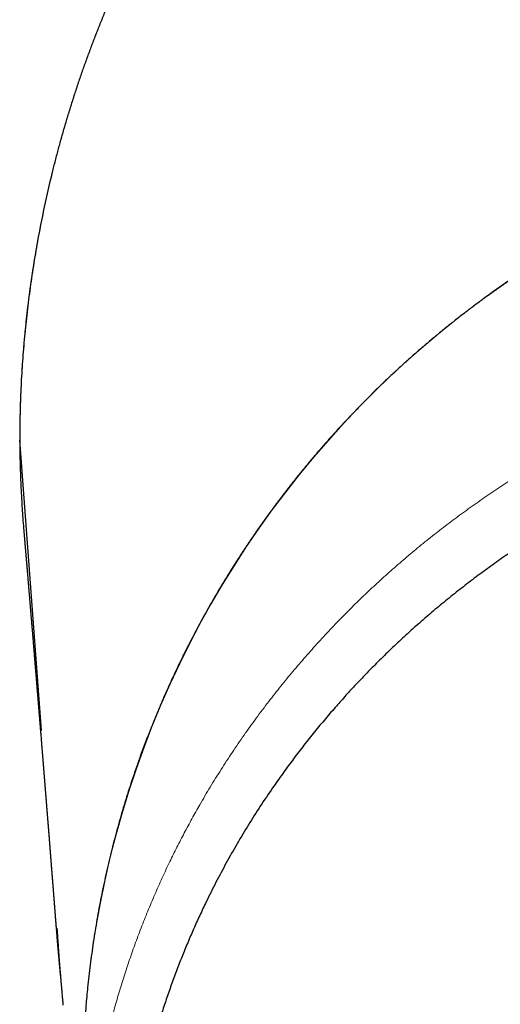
# Model space of a CAD drawing. Header units: millimetres. Extents: x 8 to 761, y 12 to 790.
# Tile 16 of 240: x 407 to 420, y 306 to 331. Entities that reach past the tile are written whole.
import ezdxf

# ---------------------------------------------------------------- set-up
doc = ezdxf.new("R2010")
doc.units = ezdxf.units.MM

msp = doc.modelspace()

# ---------------------------------------------------------------- linework, layer by layer
at = {"color": 7, "linetype": 'Continuous', "lineweight": 30}
for p, q in [((407.475, 320.587), (407.475, 320.587)), ((408.032, 313.153), (407.476, 320.587)), ((408.416, 308.064), (408.419, 308.028))]:
    msp.add_line(p, q, dxfattribs=at)
at = {"color": 252, "linetype": 'Continuous', "lineweight": 0}
msp.add_line((407.476, 320.587), (407.475, 320.587), dxfattribs=at)
msp.add_arc((434.277, 303.912), 25.203, 89.7514, 174.4491, dxfattribs=at)
at = {"color": 7, "linetype": 'Continuous', "lineweight": 30}
msp.add_arc((433.898, 304.061), 24.812, 174.7069, 179.9999, dxfattribs=at)
for points, knots in [([(461.297, 320.587), (461.297, 320.615), (461.298, 320.748), (461.295, 320.985), (461.289, 321.3), (461.28, 321.614), (461.267, 321.929), (461.25, 322.243), (461.23, 322.557), (461.207, 322.871), (461.18, 323.185), (461.15, 323.499), (461.116, 323.812), (461.079, 324.126), (461.038, 324.44), (460.994, 324.753), (460.947, 325.066), (460.896, 325.378), (460.841, 325.689), (460.783, 325.999), (460.722, 326.309), (460.658, 326.618), (460.59, 326.927), (460.518, 327.235), (460.443, 327.542), (460.365, 327.848), (460.284, 328.153), (460.199, 328.457), (460.111, 328.76), (460.019, 329.062), (459.925, 329.362), (459.827, 329.662), (459.726, 329.959), (459.621, 330.255), (459.514, 330.55), (459.403, 330.843), (459.29, 331.135), (459.173, 331.426), (459.052, 331.715), (458.929, 332.003), (458.803, 332.289), (458.674, 332.573), (458.541, 332.855), (458.406, 333.136), (458.268, 333.415), (458.126, 333.692), (457.982, 333.968), (457.834, 334.242), (457.683, 334.515), (457.53, 334.786), (457.373, 335.055), (457.213, 335.323), (457.05, 335.589), (456.884, 335.854), (456.714, 336.117), (456.542, 336.379), (456.367, 336.638), (456.189, 336.895), (456.009, 337.149), (455.827, 337.401), (455.641, 337.651), (455.453, 337.899), (455.262, 338.144), (455.069, 338.387), (454.873, 338.628), (454.674, 338.866), (454.474, 339.101), (454.271, 339.333), (454.066, 339.563), (453.858, 339.791), (453.648, 340.016), (453.436, 340.239), (453.221, 340.459), (453.003, 340.677), (452.784, 340.892), (452.561, 341.104), (452.337, 341.315), (452.11, 341.522), (451.88, 341.728), (451.649, 341.93), (451.415, 342.13), (451.18, 342.326), (450.942, 342.52), (450.702, 342.712), (450.46, 342.9), (450.217, 343.085), (449.971, 343.268), (449.723, 343.448), (449.473, 343.625), (449.221, 343.799), (448.968, 343.97), (448.713, 344.138), (448.456, 344.303), (448.197, 344.465), (447.936, 344.624), (447.674, 344.78), (447.41, 344.933), (447.145, 345.083), (446.879, 345.229), (446.611, 345.372), (446.341, 345.513), (446.069, 345.65), (445.796, 345.784), (445.523, 345.915), (445.248, 346.042), (444.972, 346.166), (444.695, 346.287), (444.417, 346.405), (444.137, 346.519), (443.857, 346.63), (443.575, 346.737), (443.292, 346.842), (443.008, 346.943), (442.723, 347.041), (442.436, 347.135), (442.148, 347.227), (441.859, 347.315), (441.569, 347.4), (441.277, 347.482), (440.984, 347.56), (440.691, 347.635), (440.398, 347.706), (440.105, 347.774), (439.811, 347.838), (439.516, 347.899), (439.219, 347.957), (438.922, 348.011), (438.625, 348.062), (438.327, 348.109), (438.03, 348.153), (437.733, 348.193), (437.436, 348.23), (437.137, 348.263), (436.838, 348.293), (436.538, 348.32), (436.239, 348.343), (435.939, 348.363), (435.639, 348.379), (435.339, 348.392), (435.039, 348.401), (434.738, 348.407), (434.438, 348.409), (434.137, 348.408), (433.837, 348.404), (433.536, 348.395), (433.236, 348.384), (432.936, 348.369), (432.636, 348.35), (432.336, 348.328), (432.036, 348.303), (431.736, 348.274), (431.437, 348.242), (431.137, 348.206), (430.838, 348.166), (430.54, 348.123), (430.242, 348.077), (429.945, 348.028), (429.649, 347.975), (429.354, 347.918), (429.06, 347.859), (428.767, 347.796), (428.474, 347.729), (428.182, 347.66), (427.89, 347.586), (427.599, 347.509), (427.308, 347.429), (427.018, 347.346), (426.729, 347.259), (426.441, 347.169), (426.154, 347.075), (425.868, 346.978), (425.583, 346.878), (425.299, 346.774), (425.015, 346.667), (424.733, 346.557), (424.453, 346.444), (424.173, 346.327), (423.896, 346.208), (423.619, 346.084), (423.343, 345.958), (423.069, 345.828), (422.795, 345.695), (422.524, 345.559), (422.253, 345.42), (421.985, 345.278), (421.718, 345.133), (421.453, 344.984), (421.189, 344.833), (420.926, 344.678), (420.665, 344.52), (420.406, 344.359), (420.149, 344.196), (419.894, 344.03), (419.641, 343.861), (419.39, 343.688), (419.14, 343.514), (418.893, 343.336), (418.648, 343.155), (418.405, 342.971), (418.163, 342.785), (417.923, 342.595), (417.686, 342.403), (417.45, 342.208), (417.216, 342.009), (416.983, 341.808), (416.753, 341.604), (416.524, 341.396), (416.298, 341.187), (416.075, 340.975), (415.855, 340.761), (415.637, 340.544), (415.42, 340.324), (415.206, 340.102), (414.994, 339.876), (414.784, 339.649), (414.578, 339.419), (414.374, 339.188), (414.174, 338.955), (413.976, 338.719), (413.78, 338.481), (413.586, 338.24), (413.395, 337.996), (413.206, 337.75), (413.02, 337.502), (412.837, 337.252), (412.657, 336.999), (412.479, 336.745), (412.303, 336.488), (412.131, 336.228), (411.961, 335.967), (411.794, 335.704), (411.63, 335.438), (411.469, 335.171), (411.311, 334.902), (411.155, 334.632), (411.003, 334.359), (410.854, 334.085), (410.707, 333.808), (410.564, 333.53), (410.424, 333.25), (410.287, 332.969), (410.153, 332.687), (410.022, 332.403), (409.894, 332.117), (409.769, 331.829), (409.647, 331.54), (409.529, 331.25), (409.414, 330.959), (409.303, 330.668), (409.195, 330.376), (409.089, 330.081), (408.987, 329.784), (408.888, 329.486), (408.792, 329.186), (408.699, 328.885), (408.61, 328.584), (408.524, 328.282), (408.441, 327.979), (408.362, 327.675), (408.286, 327.37), (408.214, 327.064), (408.144, 326.757), (408.079, 326.45), (408.016, 326.141), (407.957, 325.831), (407.901, 325.521), (407.849, 325.209), (407.8, 324.896), (407.754, 324.582), (407.711, 324.267), (407.672, 323.952), (407.637, 323.637), (407.605, 323.322), (407.577, 323.008), (407.552, 322.693), (407.53, 322.377), (407.512, 322.062), (407.498, 321.747), (407.487, 321.431), (407.479, 321.116), (407.475, 320.835), (407.475, 320.659), (407.475, 320.587)], [0, 0, 0, 0, 0.000973, 0.004632, 0.008286, 0.011946, 0.015605, 0.019265, 0.022925, 0.026587, 0.030251, 0.033918, 0.037589, 0.041264, 0.044944, 0.048624, 0.052301, 0.055976, 0.05965, 0.063323, 0.066997, 0.07067, 0.074345, 0.078021, 0.081701, 0.085371, 0.089041, 0.092712, 0.096383, 0.100052, 0.103718, 0.10738, 0.111038, 0.114689, 0.118333, 0.121969, 0.125624, 0.129273, 0.132916, 0.136554, 0.140187, 0.143817, 0.147444, 0.151068, 0.154691, 0.158313, 0.161934, 0.165555, 0.169177, 0.172801, 0.176426, 0.180054, 0.183685, 0.187321, 0.190961, 0.194607, 0.198247, 0.201872, 0.205494, 0.209116, 0.212736, 0.216358, 0.219966, 0.223581, 0.227194, 0.230799, 0.234387, 0.237973, 0.241561, 0.245146, 0.248728, 0.252307, 0.255885, 0.259462, 0.263038, 0.266616, 0.270194, 0.273773, 0.277356, 0.280933, 0.284507, 0.288077, 0.291644, 0.29521, 0.298774, 0.302338, 0.305901, 0.309465, 0.313026, 0.316581, 0.320136, 0.32369, 0.327245, 0.330801, 0.334343, 0.337892, 0.341443, 0.344986, 0.348516, 0.352048, 0.355595, 0.359134, 0.362668, 0.366195, 0.369718, 0.373237, 0.376751, 0.380263, 0.383773, 0.387281, 0.390789, 0.394296, 0.397803, 0.401312, 0.404822, 0.408334, 0.41185, 0.415369, 0.418892, 0.422421, 0.425958, 0.429444, 0.432936, 0.436439, 0.439948, 0.443461, 0.446976, 0.450488, 0.453994, 0.457491, 0.460975, 0.464445, 0.467941, 0.471443, 0.474941, 0.478437, 0.481932, 0.485425, 0.488917, 0.49241, 0.495903, 0.499398, 0.502895, 0.506392, 0.509888, 0.513383, 0.516879, 0.520375, 0.523872, 0.527372, 0.530874, 0.53438, 0.537889, 0.541404, 0.544901, 0.548404, 0.55191, 0.55541, 0.558899, 0.562383, 0.565874, 0.569367, 0.572862, 0.57636, 0.579862, 0.583374, 0.586884, 0.590394, 0.593905, 0.597415, 0.600927, 0.604441, 0.607958, 0.611478, 0.615002, 0.618528, 0.622039, 0.625556, 0.62908, 0.632609, 0.636141, 0.639676, 0.643212, 0.646748, 0.650282, 0.653813, 0.657339, 0.660893, 0.664443, 0.66799, 0.671533, 0.675075, 0.678616, 0.682155, 0.685695, 0.689235, 0.692776, 0.69632, 0.699865, 0.703414, 0.706966, 0.710523, 0.714086, 0.717654, 0.721229, 0.724811, 0.728401, 0.732002, 0.735567, 0.739136, 0.742716, 0.746305, 0.7499, 0.753497, 0.757094, 0.760687, 0.764273, 0.767848, 0.771411, 0.775012, 0.778614, 0.782215, 0.785818, 0.789422, 0.793029, 0.796639, 0.800252, 0.80387, 0.807493, 0.811122, 0.814749, 0.818375, 0.822002, 0.82563, 0.82926, 0.832891, 0.836525, 0.840163, 0.843805, 0.847452, 0.851079, 0.854711, 0.85835, 0.861995, 0.865642, 0.86929, 0.872934, 0.876574, 0.880205, 0.883826, 0.887448, 0.891114, 0.894777, 0.898436, 0.902093, 0.905748, 0.909402, 0.913055, 0.916709, 0.920363, 0.924018, 0.927675, 0.931335, 0.934998, 0.938664, 0.942336, 0.946012, 0.949694, 0.953383, 0.957079, 0.960783, 0.964466, 0.968142, 0.971818, 0.975493, 0.979168, 0.982842, 0.986513, 0.990182, 0.993847, 0.997509, 1, 1, 1, 1]), ([(434.386, 329.118), (434.334, 329.117), (434.183, 329.117), (433.933, 329.114), (433.637, 329.107), (433.34, 329.097), (433.044, 329.083), (432.748, 329.066), (432.453, 329.045), (432.157, 329.021), (431.862, 328.993), (431.567, 328.962), (431.273, 328.928), (430.979, 328.89), (430.686, 328.849), (430.393, 328.804), (430.1, 328.756), (429.809, 328.705), (429.517, 328.65), (429.227, 328.592), (428.937, 328.53), (428.648, 328.465), (428.36, 328.397), (428.072, 328.325), (427.786, 328.25), (427.5, 328.172), (427.215, 328.091), (426.931, 328.006), (426.649, 327.918), (426.367, 327.826), (426.086, 327.731), (425.807, 327.634), (425.529, 327.532), (425.252, 327.428), (424.976, 327.32), (424.701, 327.21), (424.428, 327.096), (424.156, 326.979), (423.886, 326.858), (423.617, 326.735), (423.35, 326.608), (423.084, 326.479), (422.819, 326.346), (422.556, 326.21), (422.295, 326.072), (422.036, 325.93), (421.778, 325.785), (421.522, 325.637), (421.267, 325.486), (421.015, 325.333), (420.764, 325.176), (420.515, 325.017), (420.268, 324.854), (420.023, 324.689), (419.78, 324.521), (419.539, 324.35), (419.3, 324.176), (419.063, 324), (418.829, 323.821), (418.596, 323.639), (418.365, 323.454), (418.137, 323.267), (417.911, 323.077), (417.687, 322.885), (417.466, 322.69), (417.246, 322.492), (417.03, 322.292), (416.815, 322.09), (416.603, 321.884), (416.394, 321.677), (416.186, 321.467), (415.982, 321.255), (415.78, 321.04), (415.58, 320.823), (415.383, 320.603), (415.189, 320.382), (414.997, 320.158), (414.808, 319.932), (414.621, 319.704), (414.438, 319.473), (414.257, 319.241), (414.079, 319.006), (413.903, 318.77), (413.731, 318.531), (413.561, 318.29), (413.394, 318.048), (413.23, 317.803), (413.069, 317.557), (412.911, 317.308), (412.756, 317.058), (412.603, 316.807), (412.454, 316.553), (412.308, 316.298), (412.165, 316.041), (412.024, 315.782), (411.887, 315.522), (411.753, 315.26), (411.622, 314.996), (411.495, 314.732), (411.37, 314.465), (411.248, 314.198), (411.13, 313.928), (411.015, 313.658), (410.903, 313.386), (410.794, 313.113), (410.689, 312.839), (410.587, 312.563), (410.488, 312.286), (410.392, 312.009), (410.3, 311.73), (410.211, 311.45), (410.125, 311.169), (410.043, 310.887), (409.963, 310.604), (409.888, 310.32), (409.815, 310.035), (409.746, 309.75), (409.681, 309.464), (409.619, 309.177), (409.56, 308.889), (409.504, 308.6), (409.452, 308.311), (409.404, 308.022), (409.359, 307.732), (409.317, 307.441), (409.279, 307.15), (409.244, 306.859), (409.215, 306.592), (409.199, 306.422), (409.192, 306.35)], [0, 0, 0, 0, 0.004193, 0.012113, 0.020033, 0.027953, 0.035873, 0.043793, 0.051714, 0.059634, 0.067554, 0.075474, 0.083394, 0.091314, 0.099235, 0.107155, 0.115075, 0.122995, 0.130915, 0.138835, 0.146755, 0.154675, 0.162595, 0.170516, 0.178436, 0.186356, 0.194276, 0.202196, 0.210116, 0.218036, 0.225956, 0.233876, 0.241796, 0.249716, 0.257636, 0.265556, 0.273476, 0.281396, 0.289316, 0.297236, 0.305156, 0.313076, 0.320996, 0.328916, 0.336836, 0.344756, 0.352675, 0.360595, 0.368515, 0.376435, 0.384355, 0.392275, 0.400194, 0.408114, 0.416034, 0.423954, 0.431873, 0.439793, 0.447713, 0.455633, 0.463552, 0.471472, 0.479392, 0.487311, 0.495231, 0.50315, 0.51107, 0.518989, 0.526909, 0.534829, 0.542748, 0.550668, 0.558587, 0.566507, 0.574426, 0.582345, 0.590265, 0.598184, 0.606104, 0.614023, 0.621942, 0.629862, 0.637781, 0.6457, 0.65362, 0.661539, 0.669458, 0.677378, 0.685297, 0.693216, 0.701135, 0.709054, 0.716974, 0.724893, 0.732812, 0.740731, 0.74865, 0.756569, 0.764488, 0.772407, 0.780326, 0.788246, 0.796165, 0.804084, 0.812003, 0.819922, 0.827841, 0.83576, 0.843679, 0.851598, 0.859517, 0.867435, 0.875354, 0.883273, 0.891192, 0.899111, 0.90703, 0.914949, 0.922868, 0.930787, 0.938706, 0.946624, 0.954543, 0.962462, 0.970381, 0.9783, 0.986219, 0.994137, 1, 1, 1, 1]), ([(448.932, 281.37), (449.076, 281.471), (449.364, 281.674), (449.785, 281.99), (450.199, 282.313), (450.582, 282.626), (450.937, 282.929), (451.265, 283.218), (451.586, 283.513), (451.902, 283.813), (452.211, 284.119), (452.515, 284.43), (452.811, 284.746), (453.101, 285.066), (453.382, 285.389), (453.656, 285.716), (453.924, 286.047), (454.185, 286.383), (454.439, 286.722), (454.671, 287.046), (454.884, 287.353), (455.078, 287.642), (455.267, 287.934), (455.457, 288.237), (455.648, 288.553), (455.839, 288.881), (456.023, 289.212), (456.203, 289.547), (456.378, 289.888), (456.548, 290.233), (456.711, 290.58), (456.868, 290.93), (457.019, 291.282), (457.164, 291.639), (457.303, 291.999), (457.436, 292.362), (457.562, 292.728), (457.682, 293.096), (457.795, 293.466), (457.901, 293.836), (458, 294.207), (458.092, 294.579), (458.178, 294.951), (458.257, 295.332), (458.331, 295.719), (458.399, 296.114), (458.459, 296.51), (458.511, 296.907), (458.556, 297.305), (458.594, 297.705), (458.624, 298.107), (458.646, 298.511), (458.661, 298.915), (458.668, 299.319), (458.667, 299.721), (458.659, 300.122), (458.642, 300.524), (458.619, 300.925), (458.587, 301.326), (458.548, 301.726), (458.501, 302.124), (458.447, 302.521), (458.385, 302.918), (458.309, 303.355), (458.214, 303.832), (458.099, 304.348), (457.97, 304.863), (457.828, 305.376), (457.673, 305.886), (457.503, 306.4), (457.317, 306.916), (457.116, 307.435), (456.9, 307.949), (456.679, 308.44), (456.456, 308.907), (456.232, 309.349), (455.996, 309.789), (455.75, 310.224), (455.493, 310.656), (455.241, 311.058), (454.997, 311.43), (454.763, 311.774), (454.521, 312.115), (454.272, 312.452), (454.016, 312.786), (453.752, 313.117), (453.48, 313.446), (453.199, 313.771), (452.912, 314.093), (452.617, 314.411), (452.313, 314.727), (452.002, 315.038), (451.683, 315.345), (451.362, 315.643), (451.037, 315.933), (450.71, 316.215), (450.377, 316.491), (450.038, 316.763), (449.692, 317.029), (449.35, 317.283), (449.011, 317.526), (448.676, 317.757), (448.336, 317.983), (447.992, 318.204), (447.642, 318.42), (447.257, 318.649), (446.836, 318.889), (446.376, 319.139), (445.909, 319.379), (445.435, 319.611), (444.953, 319.834), (444.464, 320.048), (443.97, 320.252), (443.501, 320.433), (443.061, 320.594), (442.651, 320.737), (442.237, 320.872), (441.829, 320.998), (441.427, 321.115), (441.032, 321.223), (440.634, 321.325), (440.216, 321.425), (439.778, 321.522), (439.319, 321.615), (438.857, 321.7), (438.393, 321.777), (437.926, 321.845), (437.469, 321.904), (437.022, 321.953), (436.584, 321.994), (436.146, 322.027), (435.705, 322.053), (435.264, 322.072), (434.821, 322.083), (434.378, 322.087), (433.916, 322.083), (433.434, 322.07), (432.934, 322.046), (432.434, 322.014), (431.934, 321.971), (431.434, 321.919), (430.934, 321.857), (430.436, 321.786), (429.944, 321.705), (429.461, 321.617), (428.985, 321.52), (428.512, 321.415), (428.041, 321.301), (427.571, 321.178), (427.103, 321.046), (426.639, 320.905), (426.175, 320.755), (425.713, 320.595), (425.252, 320.426), (424.795, 320.249), (424.342, 320.062), (423.893, 319.867), (423.447, 319.663), (423.007, 319.45), (422.576, 319.233), (422.156, 319.01), (421.746, 318.782), (421.341, 318.547), (420.941, 318.304), (420.546, 318.054), (420.156, 317.797), (419.772, 317.533), (419.392, 317.261), (419.017, 316.981), (418.646, 316.693), (418.283, 316.399), (417.925, 316.098), (417.574, 315.79), (417.229, 315.476), (416.891, 315.156), (416.583, 314.851), (416.301, 314.564), (416.046, 314.294), (415.795, 314.02), (415.534, 313.727), (415.264, 313.412), (414.987, 313.075), (414.717, 312.734), (414.453, 312.388), (414.197, 312.038), (413.922, 311.647), (413.631, 311.214), (413.329, 310.737), (413.039, 310.253), (412.761, 309.762), (412.497, 309.266), (412.273, 308.817), (412.083, 308.417), (411.926, 308.068), (411.774, 307.717), (411.629, 307.361), (411.488, 307.001), (411.354, 306.636), (411.226, 306.269), (411.105, 305.901), (410.991, 305.53), (410.883, 305.156), (410.782, 304.779), (410.687, 304.398), (410.599, 304.016), (410.518, 303.632), (410.444, 303.246), (410.378, 302.861), (410.319, 302.476), (410.267, 302.09), (410.222, 301.704), (410.181, 301.274), (410.145, 300.8), (410.119, 300.282), (410.105, 299.762), (410.104, 299.242), (410.117, 298.722), (410.142, 298.196), (410.181, 297.664), (410.234, 297.128), (410.301, 296.592), (410.379, 296.078), (410.465, 295.587), (410.558, 295.119), (410.662, 294.652), (410.777, 294.186), (410.903, 293.721), (411.043, 293.244), (411.201, 292.753), (411.376, 292.25), (411.564, 291.751), (411.765, 291.254), (411.979, 290.76), (412.208, 290.264), (412.454, 289.768), (412.716, 289.271), (412.991, 288.779), (413.269, 288.311), (413.547, 287.867), (413.823, 287.447), (414.11, 287.031), (414.408, 286.621), (414.716, 286.215), (415.031, 285.819), (415.353, 285.432), (415.681, 285.055), (416.019, 284.683), (416.366, 284.317), (416.723, 283.957), (417.102, 283.591), (417.504, 283.22), (417.932, 282.844), (418.37, 282.477), (418.751, 282.173), (419.07, 281.929), (419.324, 281.739), (419.58, 281.553), (419.754, 281.431), (419.84, 281.37)], [0, 0, 0, 0, 0.004381, 0.008762, 0.013152, 0.017542, 0.021226, 0.024911, 0.0286, 0.032289, 0.035994, 0.039698, 0.043408, 0.047117, 0.050793, 0.054468, 0.058143, 0.061829, 0.065515, 0.069201, 0.072247, 0.075293, 0.078341, 0.081389, 0.084734, 0.08808, 0.091429, 0.094778, 0.098196, 0.101613, 0.105031, 0.108456, 0.111882, 0.115307, 0.118787, 0.122267, 0.125747, 0.129235, 0.132723, 0.136211, 0.139675, 0.143139, 0.146607, 0.150074, 0.153715, 0.157355, 0.160995, 0.164644, 0.168294, 0.171943, 0.175632, 0.179321, 0.183015, 0.186708, 0.190368, 0.194028, 0.197688, 0.201357, 0.205026, 0.208695, 0.21234, 0.215986, 0.219635, 0.223285, 0.228082, 0.23288, 0.237677, 0.242494, 0.247312, 0.25213, 0.257115, 0.2621, 0.267096, 0.272091, 0.276499, 0.280907, 0.285315, 0.289739, 0.294164, 0.298589, 0.302228, 0.305868, 0.309507, 0.313156, 0.316805, 0.320455, 0.324152, 0.327849, 0.331551, 0.335252, 0.339002, 0.342752, 0.346507, 0.350262, 0.353893, 0.357523, 0.361154, 0.364795, 0.368437, 0.372078, 0.375447, 0.378817, 0.382185, 0.385564, 0.388942, 0.392321, 0.396586, 0.400851, 0.405126, 0.4094, 0.413702, 0.418003, 0.422314, 0.426625, 0.430099, 0.433573, 0.437053, 0.440532, 0.443786, 0.447039, 0.450297, 0.453555, 0.457257, 0.460959, 0.46466, 0.468376, 0.472093, 0.475809, 0.479263, 0.482716, 0.486175, 0.489634, 0.493109, 0.496584, 0.500064, 0.503544, 0.507475, 0.511405, 0.515344, 0.519282, 0.523244, 0.527207, 0.531177, 0.535147, 0.538983, 0.54282, 0.546656, 0.550492, 0.554357, 0.558222, 0.562087, 0.565952, 0.569885, 0.57382, 0.577754, 0.581687, 0.58565, 0.589614, 0.593577, 0.59754, 0.601373, 0.605206, 0.60904, 0.612873, 0.616731, 0.62059, 0.624449, 0.628308, 0.632226, 0.636146, 0.640065, 0.643984, 0.647928, 0.651872, 0.655817, 0.659761, 0.662935, 0.666109, 0.669287, 0.672465, 0.676229, 0.679994, 0.683759, 0.687535, 0.691311, 0.695087, 0.700046, 0.705005, 0.709964, 0.714947, 0.719931, 0.724914, 0.72833, 0.731746, 0.735165, 0.738584, 0.742074, 0.745563, 0.749053, 0.75255, 0.756048, 0.759545, 0.763099, 0.766653, 0.770207, 0.773769, 0.777332, 0.780894, 0.784433, 0.787972, 0.791514, 0.795056, 0.799788, 0.80452, 0.809252, 0.814003, 0.818754, 0.823505, 0.828416, 0.833327, 0.838248, 0.843169, 0.847504, 0.85184, 0.856175, 0.860525, 0.864876, 0.869226, 0.874013, 0.878801, 0.883588, 0.888397, 0.893205, 0.898014, 0.902991, 0.907968, 0.912956, 0.917945, 0.922349, 0.926753, 0.931158, 0.935579, 0.940002, 0.944424, 0.948722, 0.953021, 0.95732, 0.961636, 0.965953, 0.970269, 0.975059, 0.979849, 0.984651, 0.989453, 0.992089, 0.994724, 0.997362, 1, 1, 1, 1]), ([(407.476, 320.587), (407.476, 320.587), (407.476, 320.457), (407.48, 320.196), (407.489, 319.806), (407.504, 319.415), (407.527, 318.991), (407.552, 318.607), (407.574, 318.354), (407.581, 318.264)], [0, 0, 0, 0, 0.000015, 0.167913, 0.33581, 0.503826, 0.671842, 0.88364, 1, 1, 1, 1]), ([(407.58, 318.264), (407.58, 318.263), (407.581, 318.254), (407.583, 318.238), (407.584, 318.216), (407.586, 318.195), (407.588, 318.176), (407.589, 318.159), (407.591, 318.144), (407.592, 318.131), (407.593, 318.119), (407.594, 318.108), (407.594, 318.099), (407.595, 318.091), (407.596, 318.079), (407.598, 318.061), (407.6, 318.038), (407.602, 318.013), (407.603, 317.992), (407.605, 317.973), (407.606, 317.957), (407.608, 317.939), (407.609, 317.92), (407.611, 317.9), (407.613, 317.879), (407.615, 317.854), (407.618, 317.825), (407.62, 317.793), (407.623, 317.76), (407.626, 317.727), (407.629, 317.696), (407.631, 317.666), (407.633, 317.637), (407.636, 317.611), (407.638, 317.584), (407.64, 317.555), (407.643, 317.525), (407.646, 317.492), (407.649, 317.457), (407.652, 317.418), (407.655, 317.38), (407.658, 317.345), (407.661, 317.313), (407.663, 317.285), (407.666, 317.257), (407.668, 317.227), (407.671, 317.197), (407.673, 317.165), (407.676, 317.133), (407.679, 317.101), (407.682, 317.068), (407.684, 317.033), (407.687, 316.997), (407.691, 316.96), (407.693, 316.927), (407.696, 316.9), (407.697, 316.879), (407.699, 316.858), (407.701, 316.839), (407.702, 316.821), (407.704, 316.803), (407.705, 316.785), (407.707, 316.768), (407.708, 316.752), (407.71, 316.735), (407.711, 316.715), (407.713, 316.693), (407.715, 316.671), (407.717, 316.648), (407.719, 316.625), (407.721, 316.601), (407.723, 316.575), (407.725, 316.549), (407.727, 316.521), (407.73, 316.492), (407.732, 316.462), (407.735, 316.432), (407.737, 316.404), (407.739, 316.381), (407.741, 316.361), (407.742, 316.343), (407.744, 316.326), (407.745, 316.312), (407.746, 316.299), (407.747, 316.287), (407.748, 316.275), (407.749, 316.261), (407.75, 316.247), (407.752, 316.231), (407.753, 316.214), (407.755, 316.196), (407.756, 316.178), (407.758, 316.16), (407.76, 316.138), (407.762, 316.112), (407.764, 316.082), (407.767, 316.054), (407.769, 316.028), (407.771, 316.004), (407.773, 315.98), (407.775, 315.958), (407.776, 315.937), (407.778, 315.911), (407.781, 315.88), (407.784, 315.843), (407.787, 315.805), (407.79, 315.767), (407.794, 315.728), (407.797, 315.688), (407.801, 315.646), (407.803, 315.612), (407.806, 315.586), (407.807, 315.568), (407.808, 315.551), (407.81, 315.535), (407.811, 315.52), (407.812, 315.505), (407.813, 315.492), (407.815, 315.478), (407.816, 315.464), (407.817, 315.448), (407.818, 315.431), (407.82, 315.413), (407.821, 315.394), (407.823, 315.373), (407.825, 315.348), (407.828, 315.32), (407.83, 315.292), (407.832, 315.263), (407.835, 315.235), (407.837, 315.208), (407.839, 315.183), (407.841, 315.159), (407.844, 315.126), (407.847, 315.082), (407.852, 315.027), (407.856, 314.979), (407.859, 314.937), (407.862, 314.902), (407.865, 314.866), (407.868, 314.828), (407.871, 314.796), (407.873, 314.77), (407.875, 314.751), (407.876, 314.733), (407.877, 314.719), (407.878, 314.707), (407.879, 314.698), (407.88, 314.69), (407.881, 314.681), (407.881, 314.672), (407.882, 314.662), (407.883, 314.651), (407.884, 314.638), (407.885, 314.624), (407.886, 314.609), (407.888, 314.593), (407.889, 314.577), (407.891, 314.556), (407.893, 314.533), (407.895, 314.507), (407.897, 314.481), (407.899, 314.458), (407.901, 314.436), (407.902, 314.416), (407.904, 314.397), (407.905, 314.379), (407.907, 314.363), (407.908, 314.347), (407.909, 314.333), (407.912, 314.304), (407.915, 314.26), (407.919, 314.213), (407.922, 314.178), (407.924, 314.154), (407.926, 314.13), (407.928, 314.106), (407.93, 314.081), (407.932, 314.056), (407.934, 314.03), (407.936, 314.007), (407.938, 313.986), (407.939, 313.967), (407.941, 313.948), (407.942, 313.93), (407.944, 313.911), (407.945, 313.892), (407.947, 313.875), (407.948, 313.859), (407.949, 313.844), (407.95, 313.831), (407.952, 313.818), (407.953, 313.804), (407.954, 313.789), (407.955, 313.77), (407.957, 313.749), (407.959, 313.728), (407.961, 313.706), (407.962, 313.684), (407.965, 313.657), (407.967, 313.625), (407.97, 313.589), (407.973, 313.557), (407.975, 313.53), (407.977, 313.509), (407.979, 313.488), (407.98, 313.467), (407.982, 313.448), (407.983, 313.43), (407.984, 313.415), (407.985, 313.403), (407.986, 313.393), (407.987, 313.383), (407.988, 313.372), (407.989, 313.36), (407.99, 313.347), (407.991, 313.333), (407.992, 313.316), (407.994, 313.298), (407.996, 313.278), (407.997, 313.258), (407.999, 313.237), (408.001, 313.217), (408.002, 313.197), (408.004, 313.175), (408.006, 313.151), (408.008, 313.126), (408.01, 313.103), (408.012, 313.083), (408.013, 313.065), (408.014, 313.049), (408.015, 313.034), (408.017, 313.019), (408.019, 312.99), (408.023, 312.947), (408.027, 312.891), (408.032, 312.834), (408.037, 312.773), (408.042, 312.709), (408.046, 312.66), (408.049, 312.626), (408.05, 312.606), (408.052, 312.585), (408.054, 312.562), (408.056, 312.538), (408.058, 312.516), (408.059, 312.496), (408.061, 312.478), (408.062, 312.46), (408.064, 312.441), (408.065, 312.423), (408.066, 312.405), (408.068, 312.388), (408.069, 312.372), (408.07, 312.359), (408.071, 312.346), (408.072, 312.334), (408.073, 312.323), (408.074, 312.313), (408.075, 312.304), (408.076, 312.293), (408.077, 312.28), (408.078, 312.263), (408.079, 312.245), (408.081, 312.227), (408.082, 312.207), (408.084, 312.187), (408.086, 312.167), (408.087, 312.148), (408.089, 312.129), (408.09, 312.111), (408.092, 312.093), (408.093, 312.075), (408.095, 312.057), (408.096, 312.039), (408.097, 312.021), (408.099, 312), (408.101, 311.977), (408.103, 311.952), (408.105, 311.927), (408.107, 311.904), (408.109, 311.881), (408.11, 311.859), (408.112, 311.834), (408.115, 311.807), (408.117, 311.777), (408.12, 311.745), (408.122, 311.713), (408.125, 311.682), (408.127, 311.652), (408.129, 311.623), (408.132, 311.593), (408.134, 311.562), (408.137, 311.533), (408.139, 311.508), (408.14, 311.486), (408.142, 311.465), (408.144, 311.445), (408.145, 311.426), (408.147, 311.407), (408.15, 311.361), (408.154, 311.312), (408.159, 311.259), (408.161, 311.23), (408.163, 311.203), (408.165, 311.176), (408.167, 311.15), (408.169, 311.126), (408.171, 311.104), (408.173, 311.082), (408.174, 311.06), (408.176, 311.037), (408.178, 311.013), (408.18, 310.989), (408.182, 310.964), (408.184, 310.941), (408.186, 310.919), (408.187, 310.898), (408.189, 310.876), (408.191, 310.855), (408.192, 310.835), (408.194, 310.816), (408.195, 310.799), (408.197, 310.781), (408.198, 310.763), (408.2, 310.745), (408.201, 310.727), (408.202, 310.709), (408.204, 310.692), (408.205, 310.676), (408.206, 310.663), (408.207, 310.653), (408.208, 310.645), (408.208, 310.636), (408.209, 310.626), (408.21, 310.615), (408.211, 310.603), (408.212, 310.591), (408.213, 310.577), (408.214, 310.563), (408.215, 310.547), (408.217, 310.528), (408.219, 310.504), (408.221, 310.477), (408.223, 310.451), (408.225, 310.427), (408.227, 310.404), (408.228, 310.382), (408.23, 310.362), (408.231, 310.343), (408.233, 310.323), (408.235, 310.303), (408.236, 310.284), (408.238, 310.265), (408.239, 310.247), (408.24, 310.23), (408.242, 310.213), (408.243, 310.198), (408.244, 310.184), (408.245, 310.172), (408.246, 310.162), (408.247, 310.153), (408.247, 310.142), (408.248, 310.131), (408.249, 310.118), (408.25, 310.105), (408.251, 310.09), (408.253, 310.073), (408.254, 310.055), (408.256, 310.035), (408.257, 310.016), (408.259, 309.998), (408.26, 309.98), (408.261, 309.965), (408.263, 309.95), (408.264, 309.937), (408.265, 309.924), (408.266, 309.912), (408.267, 309.895), (408.268, 309.874), (408.271, 309.848), (408.273, 309.822), (408.275, 309.795), (408.277, 309.767), (408.28, 309.733), (408.283, 309.692), (408.286, 309.646), (408.289, 309.608), (408.292, 309.58), (408.293, 309.561), (408.295, 309.542), (408.296, 309.521), (408.298, 309.5), (408.3, 309.479), (408.301, 309.46), (408.302, 309.443), (408.304, 309.427), (408.305, 309.413), (408.306, 309.399), (408.307, 309.386), (408.308, 309.372), (408.309, 309.358), (408.31, 309.343), (408.311, 309.327), (408.313, 309.311), (408.314, 309.293), (408.316, 309.273), (408.317, 309.25), (408.319, 309.225), (408.321, 309.2), (408.323, 309.175), (408.325, 309.149), (408.328, 309.122), (408.33, 309.094), (408.332, 309.066), (408.334, 309.036), (408.337, 309.004), (408.339, 308.97), (408.342, 308.941), (408.343, 308.917), (408.345, 308.897), (408.347, 308.876), (408.348, 308.856), (408.35, 308.835), (408.351, 308.816), (408.353, 308.796), (408.354, 308.777), (408.356, 308.759), (408.357, 308.742), (408.358, 308.726), (408.359, 308.712), (408.361, 308.697), (408.362, 308.682), (408.363, 308.666), (408.364, 308.651), (408.365, 308.635), (408.367, 308.619), (408.368, 308.603), (408.37, 308.577), (408.373, 308.541), (408.376, 308.505), (408.378, 308.478), (408.379, 308.46), (408.38, 308.442), (408.382, 308.423), (408.383, 308.404), (408.385, 308.384), (408.386, 308.367), (408.387, 308.351), (408.388, 308.338), (408.389, 308.326), (408.39, 308.314), (408.391, 308.302), (408.392, 308.291), (408.393, 308.276), (408.395, 308.26), (408.396, 308.24), (408.397, 308.222), (408.399, 308.206), (408.4, 308.191), (408.401, 308.175), (408.402, 308.158), (408.404, 308.14), (408.405, 308.119), (408.407, 308.098), (408.409, 308.079), (408.409, 308.067), (408.41, 308.063)], [0, 0, 0, 0, 0.000182, 0.002505, 0.004671, 0.006681, 0.008535, 0.010232, 0.011622, 0.012886, 0.014025, 0.015037, 0.015922, 0.016682, 0.017355, 0.019514, 0.021774, 0.024135, 0.026598, 0.028062, 0.029634, 0.031323, 0.033131, 0.035057, 0.037101, 0.039263, 0.042368, 0.045507, 0.048676, 0.05185, 0.054935, 0.057847, 0.060584, 0.063149, 0.06554, 0.068501, 0.071408, 0.074263, 0.078003, 0.081705, 0.085445, 0.089197, 0.091901, 0.094591, 0.097347, 0.100198, 0.103146, 0.106189, 0.109358, 0.112417, 0.115626, 0.118984, 0.122491, 0.126112, 0.12982, 0.131936, 0.134038, 0.136029, 0.137904, 0.139664, 0.141309, 0.143098, 0.144728, 0.14624, 0.147744, 0.149889, 0.15203, 0.154168, 0.156302, 0.158508, 0.160875, 0.163378, 0.166014, 0.168749, 0.171553, 0.174425, 0.177366, 0.180359, 0.182365, 0.184246, 0.186001, 0.187632, 0.189137, 0.190233, 0.191346, 0.19255, 0.193842, 0.195225, 0.196788, 0.198453, 0.2002, 0.201966, 0.203744, 0.205536, 0.208377, 0.21125, 0.214125, 0.216591, 0.218949, 0.221199, 0.223341, 0.225383, 0.227418, 0.230937, 0.23452, 0.238165, 0.241874, 0.24565, 0.249546, 0.253578, 0.257745, 0.259574, 0.261315, 0.262967, 0.264529, 0.266002, 0.267386, 0.268681, 0.269951, 0.271379, 0.272911, 0.274546, 0.276285, 0.278127, 0.280021, 0.282683, 0.285389, 0.288141, 0.290937, 0.2937, 0.296289, 0.298754, 0.301096, 0.303314, 0.308517, 0.31386, 0.319344, 0.322703, 0.326136, 0.329677, 0.333327, 0.337082, 0.339073, 0.340924, 0.342636, 0.344209, 0.345127, 0.345989, 0.346796, 0.347582, 0.348465, 0.34947, 0.350586, 0.351814, 0.353153, 0.354603, 0.356164, 0.357831, 0.359509, 0.362105, 0.364651, 0.367146, 0.369576, 0.371633, 0.373579, 0.375412, 0.377133, 0.378743, 0.38024, 0.381644, 0.383042, 0.388706, 0.39448, 0.396774, 0.39908, 0.401408, 0.403845, 0.406164, 0.408589, 0.411126, 0.413791, 0.415532, 0.417324, 0.419166, 0.421053, 0.422864, 0.424737, 0.426455, 0.428018, 0.429426, 0.430683, 0.431932, 0.433246, 0.434624, 0.436562, 0.438614, 0.440739, 0.442885, 0.445052, 0.44724, 0.450727, 0.454317, 0.458024, 0.460094, 0.462199, 0.464305, 0.466296, 0.468161, 0.4699, 0.471513, 0.47255, 0.473526, 0.474485, 0.475548, 0.476721, 0.478005, 0.4794, 0.480906, 0.482762, 0.484753, 0.486764, 0.488763, 0.49075, 0.492724, 0.494687, 0.497288, 0.499723, 0.50199, 0.504091, 0.505722, 0.507235, 0.508684, 0.510139, 0.5116, 0.517408, 0.522678, 0.528009, 0.534324, 0.540587, 0.546852, 0.54867, 0.550623, 0.55271, 0.554933, 0.55729, 0.559783, 0.561513, 0.563262, 0.565031, 0.56682, 0.568627, 0.570451, 0.5722, 0.573632, 0.574974, 0.576225, 0.577386, 0.578455, 0.579434, 0.580322, 0.581193, 0.582671, 0.584283, 0.58603, 0.58791, 0.589771, 0.591745, 0.59372, 0.59563, 0.597475, 0.599256, 0.600971, 0.602783, 0.604526, 0.606297, 0.608119, 0.609992, 0.612456, 0.614974, 0.617403, 0.619726, 0.621941, 0.624085, 0.626217, 0.629186, 0.632165, 0.635249, 0.638446, 0.641756, 0.644442, 0.647252, 0.650197, 0.653274, 0.656485, 0.658637, 0.660794, 0.662867, 0.664853, 0.666754, 0.668571, 0.670364, 0.68028, 0.683207, 0.686032, 0.688754, 0.691373, 0.69389, 0.696358, 0.698484, 0.700619, 0.702771, 0.705014, 0.707364, 0.70982, 0.712337, 0.714579, 0.716751, 0.718854, 0.720893, 0.722991, 0.725197, 0.726835, 0.728527, 0.730275, 0.732077, 0.733902, 0.73562, 0.737494, 0.739203, 0.740746, 0.742126, 0.742954, 0.743729, 0.744592, 0.745569, 0.746658, 0.74786, 0.749098, 0.750435, 0.751874, 0.753409, 0.754948, 0.757755, 0.760422, 0.762948, 0.765334, 0.767611, 0.769797, 0.771774, 0.773669, 0.775563, 0.777538, 0.779595, 0.781352, 0.783151, 0.78487, 0.786479, 0.787977, 0.789366, 0.790645, 0.791478, 0.792397, 0.793426, 0.794564, 0.795811, 0.797167, 0.798632, 0.800171, 0.802179, 0.804126, 0.806013, 0.807839, 0.809567, 0.811173, 0.812574, 0.813867, 0.815068, 0.816285, 0.817534, 0.819989, 0.822553, 0.825187, 0.827882, 0.830639, 0.833457, 0.837996, 0.84264, 0.847384, 0.849142, 0.850995, 0.852943, 0.854985, 0.857121, 0.859242, 0.861097, 0.862812, 0.864387, 0.865821, 0.867115, 0.868409, 0.869731, 0.871137, 0.872626, 0.8742, 0.875858, 0.877591, 0.879301, 0.88193, 0.884427, 0.88682, 0.889304, 0.89192, 0.894617, 0.897383, 0.900167, 0.902967, 0.906371, 0.909737, 0.913046, 0.91497, 0.916906, 0.918977, 0.921198, 0.923081, 0.925061, 0.927064, 0.928963, 0.930757, 0.932415, 0.933972, 0.935426, 0.936777, 0.93838, 0.939903, 0.941446, 0.943009, 0.944592, 0.946196, 0.947819, 0.952373, 0.956979, 0.958667, 0.960411, 0.962222, 0.964101, 0.966047, 0.968025, 0.9699, 0.971289, 0.972605, 0.973848, 0.975017, 0.976124, 0.977293, 0.978556, 0.980349, 0.982305, 0.984423, 0.985753, 0.987198, 0.988769, 0.990468, 0.992333, 0.99433, 0.996459, 0.998721, 1, 1, 1, 1]), ([(408.412, 308.028), (408.414, 308.008), (408.417, 307.97), (408.421, 307.917), (408.425, 307.873), (408.428, 307.84), (408.43, 307.814), (408.432, 307.788), (408.434, 307.764), (408.436, 307.742), (408.438, 307.721), (408.44, 307.704), (408.441, 307.691), (408.442, 307.682), (408.443, 307.672), (408.444, 307.66), (408.445, 307.644), (408.447, 307.618), (408.45, 307.586), (408.453, 307.554), (408.456, 307.523), (408.458, 307.493), (408.461, 307.458), (408.465, 307.416), (408.469, 307.372), (408.473, 307.329), (408.477, 307.287), (408.48, 307.249), (408.483, 307.213), (408.486, 307.181), (408.489, 307.149), (408.492, 307.12), (408.495, 307.091), (408.497, 307.061), (408.5, 307.03), (408.503, 307.002), (408.505, 306.977), (408.508, 306.95), (408.511, 306.919), (408.514, 306.89), (408.517, 306.852), (408.522, 306.801), (408.527, 306.746), (408.531, 306.711), (408.532, 306.7)], [0, 0, 0, 0, 0.042036, 0.080404, 0.114361, 0.136607, 0.155434, 0.171436, 0.186198, 0.201465, 0.217231, 0.232676, 0.253329, 0.277174, 0.300615, 0.321935, 0.354304, 0.386346, 0.418142, 0.448163, 0.466159, 0.484606, 0.510793, 0.536311, 0.566601, 0.595486, 0.620707, 0.647559, 0.668777, 0.689123, 0.709873, 0.729928, 0.746138, 0.765861, 0.78749, 0.806421, 0.820114, 0.836512, 0.858773, 0.879049, 0.893444, 0.931944, 0.978224, 1, 1, 1, 1]), ([(408.428, 308.087), (408.429, 308.072), (408.431, 308.044), (408.433, 308.008), (408.435, 307.979), (408.437, 307.954), (408.439, 307.925), (408.441, 307.889), (408.444, 307.852), (408.446, 307.818), (408.448, 307.79), (408.45, 307.761), (408.452, 307.725), (408.456, 307.678), (408.459, 307.625), (408.463, 307.57), (408.468, 307.512), (408.472, 307.453), (408.476, 307.392), (408.481, 307.331), (408.486, 307.267), (408.491, 307.197), (408.498, 307.118), (408.503, 307.043), (408.509, 306.968), (408.515, 306.895), (408.522, 306.819), (408.528, 306.742), (408.535, 306.665), (408.541, 306.589), (408.547, 306.521), (408.552, 306.462), (408.557, 306.405), (408.561, 306.362), (408.564, 306.33), (408.566, 306.308), (408.568, 306.285), (408.57, 306.257), (408.573, 306.222), (408.578, 306.175), (408.581, 306.14), (408.583, 306.12)], [0, 0, 0, 0, 0.023653, 0.042211, 0.055608, 0.066847, 0.081441, 0.099539, 0.120944, 0.137978, 0.151207, 0.163928, 0.18238, 0.205623, 0.234285, 0.263187, 0.290301, 0.3226, 0.352734, 0.383317, 0.415116, 0.450111, 0.491211, 0.535347, 0.564372, 0.605745, 0.646357, 0.67914, 0.722909, 0.763968, 0.795094, 0.826708, 0.85431, 0.880753, 0.892431, 0.903914, 0.915201, 0.927512, 0.945549, 0.969736, 1, 1, 1, 1])]:
    msp.add_open_spline(points, degree=3, knots=knots, dxfattribs=at)
at = {"color": 252, "linetype": 'Continuous', "lineweight": 0}
for points, knots in [([(461.297, 320.587), (461.297, 320.687), (461.296, 320.946), (461.288, 321.364), (461.271, 321.841), (461.245, 322.355), (461.206, 322.904), (461.152, 323.489), (461.087, 324.073), (461.009, 324.655), (460.917, 325.255), (460.809, 325.872), (460.683, 326.506), (460.543, 327.136), (460.388, 327.764), (460.226, 328.365), (460.057, 328.941), (459.884, 329.491), (459.702, 330.029), (459.512, 330.557), (459.314, 331.073), (459.107, 331.585), (458.889, 332.093), (458.662, 332.597), (458.412, 333.123), (458.137, 333.671), (457.835, 334.239), (457.521, 334.801), (457.193, 335.355), (456.857, 335.895), (456.513, 336.421), (456.161, 336.934), (455.798, 337.439), (455.424, 337.935), (455.054, 338.402), (454.692, 338.842), (454.338, 339.254), (453.977, 339.659), (453.607, 340.057), (453.229, 340.447), (452.823, 340.851), (452.386, 341.266), (451.918, 341.692), (451.439, 342.106), (450.952, 342.51), (450.46, 342.897), (449.966, 343.269), (449.468, 343.625), (448.963, 343.97), (448.45, 344.303), (447.977, 344.595), (447.547, 344.849), (447.162, 345.068), (446.749, 345.294), (446.308, 345.525), (445.838, 345.759), (445.363, 345.984), (444.884, 346.2), (444.402, 346.405), (443.919, 346.6), (443.433, 346.785), (442.943, 346.96), (442.451, 347.125), (441.953, 347.281), (441.451, 347.428), (440.945, 347.565), (440.436, 347.692), (439.925, 347.808), (439.382, 347.921), (438.807, 348.027), (438.2, 348.124), (437.59, 348.207), (436.979, 348.275), (436.378, 348.328), (435.787, 348.367), (435.206, 348.391), (434.624, 348.403), (434.043, 348.402), (433.46, 348.388), (432.877, 348.361), (432.294, 348.32), (431.712, 348.266), (431.13, 348.2), (430.543, 348.119), (429.948, 348.024), (429.357, 347.914), (428.779, 347.794), (428.212, 347.662), (427.649, 347.518), (427.082, 347.36), (426.513, 347.187), (425.941, 346.999), (425.373, 346.797), (424.821, 346.588), (424.286, 346.37), (423.766, 346.146), (423.251, 345.911), (422.742, 345.664), (422.24, 345.409), (421.748, 345.145), (421.264, 344.872), (420.78, 344.586), (420.295, 344.285), (419.81, 343.969), (419.331, 343.643), (418.86, 343.307), (418.397, 342.961), (417.93, 342.597), (417.461, 342.214), (416.991, 341.812), (416.53, 341.399), (416.079, 340.976), (415.637, 340.542), (415.238, 340.133), (414.88, 339.75), (414.56, 339.396), (414.223, 339.01), (413.871, 338.59), (413.506, 338.136), (413.151, 337.675), (412.805, 337.206), (412.462, 336.719), (412.122, 336.214), (411.786, 335.691), (411.462, 335.16), (411.15, 334.622), (410.862, 334.1), (410.597, 333.595), (410.354, 333.107), (410.129, 332.635), (409.922, 332.178), (409.731, 331.738), (409.537, 331.27), (409.342, 330.774), (409.148, 330.248), (408.964, 329.718), (408.791, 329.185), (408.619, 328.618), (408.45, 328.015), (408.287, 327.377), (408.139, 326.736), (408.007, 326.101), (407.892, 325.474), (407.792, 324.854), (407.705, 324.233), (407.637, 323.65), (407.585, 323.108), (407.545, 322.605), (407.514, 322.102), (407.491, 321.597), (407.478, 321.092), (407.476, 320.755), (407.475, 320.587)], [0, 0, 0, 0, 0.00349, 0.009043, 0.014597, 0.02015, 0.026982, 0.033816, 0.04065, 0.047484, 0.054316, 0.061828, 0.069342, 0.076857, 0.084371, 0.091883, 0.098592, 0.105302, 0.112011, 0.118435, 0.124862, 0.13129, 0.137718, 0.144145, 0.150569, 0.158052, 0.165537, 0.173024, 0.180509, 0.187992, 0.195222, 0.202455, 0.209689, 0.216922, 0.224152, 0.230467, 0.236785, 0.243104, 0.249424, 0.255742, 0.262057, 0.269415, 0.276776, 0.284139, 0.2915, 0.298858, 0.305971, 0.313087, 0.320203, 0.327319, 0.334432, 0.339589, 0.344747, 0.349905, 0.356013, 0.362123, 0.368234, 0.374345, 0.380453, 0.386498, 0.392544, 0.398592, 0.404638, 0.410683, 0.416782, 0.422882, 0.428984, 0.435084, 0.441183, 0.448332, 0.455484, 0.462638, 0.46979, 0.476939, 0.483701, 0.490466, 0.497232, 0.503997, 0.510759, 0.51756, 0.524362, 0.531166, 0.537969, 0.544769, 0.551871, 0.558974, 0.565736, 0.572501, 0.579265, 0.586028, 0.593031, 0.600036, 0.607041, 0.614044, 0.620626, 0.627211, 0.633796, 0.640381, 0.646963, 0.653421, 0.659879, 0.666336, 0.673064, 0.679796, 0.686529, 0.693262, 0.699993, 0.706721, 0.713915, 0.721111, 0.72831, 0.735509, 0.742706, 0.749899, 0.755453, 0.761007, 0.766561, 0.773335, 0.78011, 0.786887, 0.793662, 0.800436, 0.807667, 0.814901, 0.822136, 0.82937, 0.836601, 0.842939, 0.849277, 0.855615, 0.861194, 0.866772, 0.872351, 0.878869, 0.885389, 0.891909, 0.898429, 0.904947, 0.912603, 0.920262, 0.927921, 0.935577, 0.942877, 0.950179, 0.957481, 0.964781, 0.970642, 0.976504, 0.982366, 0.988244, 0.994122, 1, 1, 1, 1]), ([(409.092, 300.515), (409.095, 300.645), (409.101, 300.958), (409.127, 301.455), (409.165, 301.97), (409.212, 302.447), (409.263, 302.886), (409.324, 303.324), (409.393, 303.762), (409.471, 304.2), (409.559, 304.636), (409.655, 305.072), (409.76, 305.507), (409.874, 305.941), (409.997, 306.373), (410.128, 306.804), (410.27, 307.235), (410.421, 307.666), (410.582, 308.097), (410.752, 308.526), (410.932, 308.953), (411.12, 309.377), (411.31, 309.781), (411.5, 310.165), (411.688, 310.53), (411.883, 310.893), (412.103, 311.285), (412.351, 311.706), (412.628, 312.154), (412.917, 312.598), (413.217, 313.037), (413.528, 313.47), (413.84, 313.886), (414.154, 314.285), (414.468, 314.668), (414.791, 315.045), (415.123, 315.417), (415.464, 315.784), (415.806, 316.137), (416.149, 316.477), (416.492, 316.804), (416.842, 317.126), (417.201, 317.442), (417.567, 317.753), (417.941, 318.058), (418.322, 318.357), (418.711, 318.649), (419.107, 318.936), (419.51, 319.216), (419.92, 319.489), (420.338, 319.755), (420.762, 320.014), (421.194, 320.266), (421.632, 320.511), (422.073, 320.746), (422.517, 320.972), (422.963, 321.188), (423.414, 321.396), (423.871, 321.597), (424.335, 321.79), (424.804, 321.975), (425.278, 322.151), (425.757, 322.318), (426.241, 322.477), (426.73, 322.628), (427.223, 322.769), (427.721, 322.901), (428.223, 323.024), (428.73, 323.138), (429.24, 323.242), (429.751, 323.336), (430.265, 323.421), (430.78, 323.495), (431.297, 323.56), (431.817, 323.614), (432.339, 323.659), (432.864, 323.694), (433.389, 323.718), (433.882, 323.732), (434.341, 323.736), (434.766, 323.734), (435.192, 323.724), (435.662, 323.706), (436.176, 323.678), (436.733, 323.635), (437.29, 323.581), (437.846, 323.515), (438.401, 323.437), (438.949, 323.349), (439.49, 323.251), (440.024, 323.142), (440.555, 323.023), (441.084, 322.893), (441.609, 322.752), (442.114, 322.606), (442.598, 322.456), (443.061, 322.303), (443.52, 322.141), (443.977, 321.971), (444.429, 321.793), (444.879, 321.606), (445.325, 321.411), (445.768, 321.208), (446.207, 320.996), (446.641, 320.777), (447.07, 320.549), (447.497, 320.313), (447.921, 320.067), (448.342, 319.812), (448.758, 319.55), (449.167, 319.28), (449.571, 319.002), (449.966, 318.72), (450.352, 318.432), (450.728, 318.14), (451.098, 317.842), (451.462, 317.536), (451.82, 317.225), (452.161, 316.915), (452.488, 316.608), (452.8, 316.304), (453.105, 315.995), (453.405, 315.681), (453.699, 315.363), (453.979, 315.048), (454.245, 314.738), (454.499, 314.432), (454.747, 314.123), (454.989, 313.81), (455.226, 313.494), (455.493, 313.125), (455.786, 312.703), (456.081, 312.253), (456.347, 311.829), (456.585, 311.43), (456.816, 311.027), (457.038, 310.62), (457.251, 310.209), (457.451, 309.805), (457.637, 309.409), (457.811, 309.021), (457.977, 308.629), (458.136, 308.236), (458.288, 307.839), (458.45, 307.39), (458.619, 306.887), (458.79, 306.329), (458.947, 305.767), (459.087, 305.207), (459.212, 304.649), (459.315, 304.129), (459.4, 303.64), (459.469, 303.184), (459.529, 302.726), (459.579, 302.267), (459.62, 301.807), (459.651, 301.346), (459.672, 300.922), (459.678, 300.651), (459.681, 300.535)], [0, 0, 0, 0, 0.005477, 0.013278, 0.021083, 0.027314, 0.033546, 0.039778, 0.046026, 0.052275, 0.058524, 0.064799, 0.071075, 0.07735, 0.083643, 0.089936, 0.096229, 0.102628, 0.109027, 0.115425, 0.121843, 0.128261, 0.134679, 0.140327, 0.145975, 0.151629, 0.157283, 0.164467, 0.171651, 0.178835, 0.186048, 0.193262, 0.200475, 0.207105, 0.213735, 0.220365, 0.22702, 0.233674, 0.240329, 0.246574, 0.252819, 0.259073, 0.265328, 0.271623, 0.277919, 0.284215, 0.29051, 0.296845, 0.303182, 0.309519, 0.315854, 0.322235, 0.328616, 0.335007, 0.341399, 0.347662, 0.353924, 0.360197, 0.366471, 0.37279, 0.379111, 0.385432, 0.391752, 0.398118, 0.404486, 0.410853, 0.417219, 0.423637, 0.430055, 0.436485, 0.442915, 0.449315, 0.455715, 0.462128, 0.468541, 0.474992, 0.481443, 0.487906, 0.49437, 0.499587, 0.504804, 0.510027, 0.51525, 0.522114, 0.528979, 0.535842, 0.542741, 0.549641, 0.55654, 0.563259, 0.56998, 0.576699, 0.583451, 0.590203, 0.596955, 0.603031, 0.609107, 0.615182, 0.621281, 0.62738, 0.633478, 0.639624, 0.645771, 0.651916, 0.658085, 0.664254, 0.670423, 0.676717, 0.683012, 0.689306, 0.695623, 0.701941, 0.708259, 0.714449, 0.720641, 0.726832, 0.733044, 0.739256, 0.745468, 0.751216, 0.756964, 0.762711, 0.768475, 0.774239, 0.780003, 0.785321, 0.790639, 0.795957, 0.801286, 0.806617, 0.811947, 0.819727, 0.827511, 0.833857, 0.840203, 0.846549, 0.852914, 0.85928, 0.865645, 0.871528, 0.877411, 0.883294, 0.889192, 0.89509, 0.900988, 0.909138, 0.917287, 0.925454, 0.93362, 0.941561, 0.949505, 0.956, 0.962496, 0.968991, 0.975506, 0.982021, 0.988536, 0.995083, 1, 1, 1, 1])]:
    msp.add_open_spline(points, degree=3, knots=knots, dxfattribs=at)

doc.saveas('drawing.dxf')
